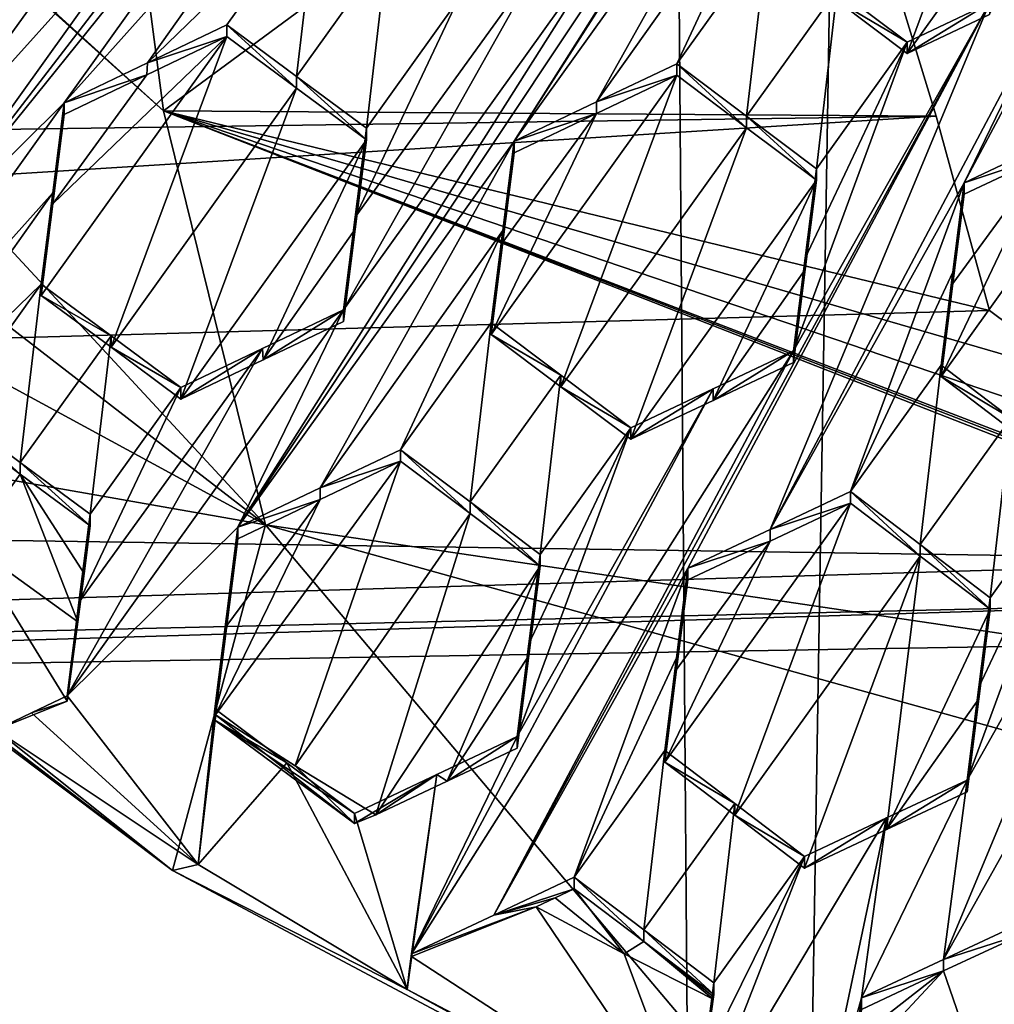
# Model space of a CAD drawing. Header units: metres. Extents: x -28 to 28, y -243 to 28.
# Tile 8 of 147: x -4.35 to -2.91, y -228.07 to -226.61. Entities that reach past the tile are written whole.
import ezdxf

# ---------------------------------------------------------------- set-up
doc = ezdxf.new("R2010")
doc.units = ezdxf.units.M
doc.layers.add('solid_10661043', color=7, linetype='CONTINUOUS')

msp = doc.modelspace()

# ---------------------------------------------------------------- linework, layer by layer
at = {"layer": 'solid_10661043'}
for points in [[(-6.468189, -240.147827, 149.682373), (-2.982479, -33.177227, 120.627815), (-7.076779, -32.296349, 120.462425)], [(-6.468189, -240.147827, 149.682373), (0, -240.141998, 149.723801), (-2.982479, -33.177227, 120.627815)], [(0, -240.141998, 149.723801), (-0.000043, -33.363544, 120.662979), (-2.982479, -33.177227, 120.627815)], [(-3.305357, -235.757614, 145.381073), (-6.610481, -235.649948, 145.324188), (-4.885979, -33.363503, 116.919937)], [(-3.305357, -235.757614, 145.381073), (-4.885979, -33.363503, 116.919937), (0.002991, -33.878384, 117.022713)], [(0, -235.869141, 145.41066), (-3.305357, -235.757614, 145.381073), (0.002991, -33.878384, 117.022713)], [(-5.242968, -219.076813, 116.413437), (8.043475, -227.407623, 118.645668), (-8.043475, -223.244019, 117.530037)], [(-5.242968, -219.076813, 116.413437), (7.775297, -222.446243, 117.316269), (8.043475, -227.407623, 118.645668)], [(-8.043475, -223.244019, 117.530037), (8.043475, -227.407623, 118.645668), (5.242968, -231.574844, 119.762268)], [(-8.043475, -223.244019, 117.530037), (5.242968, -231.574844, 119.762268), (-7.775297, -228.205399, 118.859436)], [(-6.754847, -224.371643, 134.241302), (-5.935938, -225.133881, 136.516098), (-4.138358, -226.747696, 136.948517)], [(-3.987878, -227.359024, 135.041779), (-6.754847, -224.371643, 134.241302), (-4.138358, -226.747696, 136.948517)], [(-6.518949, -225.401001, 132.135986), (-6.754847, -224.371643, 134.241302), (-3.987878, -227.359024, 135.041779)], [(-2.358424, -224.818527, 133.102402), (-3.056842, -225.902039, 132.978424), (-3.620553, -226.792496, 132.878357)], [(-2.358424, -224.818527, 133.102402), (-3.620553, -226.792496, 132.878357), (-3.212682, -226.222794, 132.95076)], [(-4.376737, -224.921799, 137.19516), (-4.138358, -226.747696, 136.948517), (-5.935938, -225.133881, 136.516098)], [(-4.376737, -224.921799, 137.19516), (-3.208862, -226.062653, 137.361374), (-4.138358, -226.747696, 136.948517)], [(-11.353618, -225.18544, 137.539215), (-11.336208, -226.874405, 137.521896), (-3.208862, -226.062653, 137.361374)], [(-5.858531, -226.341965, 132.388123), (-6.518949, -225.401001, 132.135986), (-3.987878, -227.359024, 135.041779)], [(-3.46908, -225.596481, 132.896545), (-4.53685, -226.985367, 132.704926), (-3.876951, -226.166214, 132.824066)], [(-4.12898, -226.415665, 132.77739), (-4.53685, -226.985367, 132.704926), (-3.46908, -225.596481, 132.896545)], [(-5.183981, -226.798553, 132.561325), (-4.541219, -226.114075, 132.680725), (-4.15008, -225.676086, 132.752594)], [(-5.183981, -226.798553, 132.561325), (-4.15008, -225.676086, 132.752594), (-4.793248, -226.363754, 132.633224)], [(-4.028423, -227.362213, 132.805893), (-3.620553, -226.792496, 132.878357), (-3.056842, -225.902039, 132.978424)], [(-3.464712, -226.471756, 132.90593), (-4.028423, -227.362213, 132.805893), (-3.056842, -225.902039, 132.978424)], [(-2.510844, -226.019348, 133.067749), (-2.956285, -226.853745, 132.987671), (-2.834816, -226.796539, 133.00676)], [(-2.510844, -226.019348, 133.067749), (-2.800444, -226.532761, 133.016129), (-2.956285, -226.853745, 132.987671)], [(-3.208862, -226.062653, 137.361374), (-11.336208, -226.874405, 137.521896), (-7.121834, -226.814041, 137.386093)], [(-7.121834, -226.814041, 137.386093), (-2.997616, -226.755341, 137.25293), (-3.208862, -226.062653, 137.361374)], [(-3.208862, -226.062653, 137.361374), (-2.997616, -226.755341, 137.25293), (-4.138358, -226.747696, 136.948517)], [(-4.284821, -226.735947, 132.751541), (-3.876951, -226.166214, 132.824066), (-4.53685, -226.985367, 132.704926)], [(-4.284821, -226.735947, 132.751541), (-3.893719, -226.298386, 132.822891), (-3.876951, -226.166214, 132.824066)], [(-2.869551, -226.202942, 132.946381), (-3.143499, -226.585526, 132.897934), (-3.040475, -226.663071, 132.913971)], [(-2.869551, -226.202942, 132.946381), (-3.040475, -226.663071, 132.913971), (-2.766532, -226.280579, 132.962051)], [(-3.498821, -226.734512, 132.899902), (-3.212682, -226.222794, 132.95076), (-3.620553, -226.792496, 132.878357)], [(-3.229317, -226.354431, 132.947678), (-3.212682, -226.222794, 132.95076), (-3.498821, -226.734512, 132.899902)], [(-2.918853, -226.605576, 132.933914), (-2.766532, -226.280579, 132.962051), (-3.040475, -226.663071, 132.913971)], [(-4.161845, -226.676865, 132.775223), (-3.893719, -226.298386, 132.822891), (-4.284821, -226.735947, 132.751541)], [(-4.161845, -226.676865, 132.775223), (-3.910862, -226.433578, 132.821442), (-3.893719, -226.298386, 132.822891)], [(-5.053847, -227.171539, 132.610397), (-5.858531, -226.341965, 132.388123), (-3.987878, -227.359024, 135.041779)], [(-3.229317, -226.354431, 132.947678), (-3.498821, -226.734512, 132.899902), (-3.380522, -226.678253, 132.920593)], [(-3.229317, -226.354431, 132.947678), (-3.380522, -226.678253, 132.920593), (-3.246594, -226.491211, 132.944275)], [(-4.12898, -226.415665, 132.77739), (-4.519671, -226.850037, 132.705826), (-4.53685, -226.985367, 132.704926)], [(-4.246986, -226.472458, 132.754272), (-4.519671, -226.850037, 132.705826), (-4.12898, -226.415665, 132.77739)], [(-4.04479, -226.620667, 132.797592), (-3.910862, -226.433578, 132.821442), (-4.161845, -226.676865, 132.775223)], [(-3.94173, -226.696945, 132.818466), (-3.910862, -226.433578, 132.821442), (-4.04479, -226.620667, 132.797592)], [(-3.94173, -226.696945, 132.818466), (-3.807803, -226.509857, 132.842331), (-3.910862, -226.433578, 132.821442)], [(-4.246986, -226.472458, 132.754272), (-4.502939, -226.718277, 132.706497), (-4.519671, -226.850037, 132.705826)], [(-4.369011, -226.531235, 132.730209), (-4.502939, -226.718277, 132.706497), (-4.246986, -226.472458, 132.754272)], [(-3.464712, -226.471756, 132.90593), (-3.872582, -227.041489, 132.833405), (-4.028423, -227.362213, 132.805893)], [(-3.464712, -226.471756, 132.90593), (-3.583389, -226.528381, 132.884521), (-3.872582, -227.041489, 132.833405)], [(-3.277429, -226.755569, 132.937653), (-3.246594, -226.491211, 132.944275), (-3.380522, -226.678253, 132.920593)], [(-3.277429, -226.755569, 132.937653), (-3.143499, -226.568573, 132.961212), (-3.246594, -226.491211, 132.944275)], [(-3.94173, -226.696945, 132.818466), (-3.838671, -226.773438, 132.838516), (-3.807803, -226.509857, 132.842331)], [(-3.704743, -226.586349, 132.862381), (-3.807803, -226.509857, 132.842331), (-3.838671, -226.773438, 132.838516)], [(-3.583389, -226.528381, 132.884521), (-3.855244, -226.904419, 132.836105), (-3.872582, -227.041489, 132.833405)], [(-3.583389, -226.528381, 132.884521), (-3.704743, -226.586349, 132.862381), (-3.855244, -226.904419, 132.836105)], [(-3.24278, -227.365692, 132.936523), (-2.956285, -226.853745, 132.987671), (-2.800444, -226.532761, 133.016129)], [(-3.24278, -227.365692, 132.936523), (-2.800444, -226.532761, 133.016129), (-2.918853, -226.588638, 132.997116)], [(-3.277429, -226.755569, 132.937653), (-3.174402, -226.833069, 132.953857), (-3.143499, -226.568573, 132.961212)], [(-3.174402, -226.833069, 132.953857), (-3.040475, -226.646103, 132.977264), (-3.143499, -226.568573, 132.961212)], [(-3.143499, -226.585526, 132.897934), (-3.143499, -226.568573, 132.961212), (-3.040475, -226.646103, 132.977264)], [(-3.040475, -226.663071, 132.913971), (-3.143499, -226.585526, 132.897934), (-3.040475, -226.646103, 132.977264)], [(-3.704743, -226.586349, 132.862381), (-3.838671, -226.773438, 132.838516), (-3.855244, -226.904419, 132.836105)], [(-3.650736, -227.934967, 132.865829), (-3.364155, -227.422958, 132.917038), (-2.918853, -226.588638, 132.997116)], [(-3.650736, -227.934967, 132.865829), (-2.918853, -226.588638, 132.997116), (-3.208314, -227.102005, 132.945435)], [(-3.24278, -227.365692, 132.936523), (-2.918853, -226.588638, 132.997116), (-3.364155, -227.422958, 132.917038)], [(-2.918853, -226.588638, 132.997116), (-3.040475, -226.646103, 132.977264), (-3.208314, -227.102005, 132.945435)], [(-2.918853, -226.588638, 132.997116), (-3.040475, -226.663071, 132.913971), (-3.040475, -226.646103, 132.977264)], [(-2.918853, -226.605576, 132.933914), (-3.040475, -226.663071, 132.913971), (-2.918853, -226.588638, 132.997116)], [(-4.04479, -226.620667, 132.797592), (-4.161845, -226.676865, 132.775223), (-4.04479, -226.637726, 132.733917)], [(-4.04479, -226.620667, 132.797592), (-4.04479, -226.637726, 132.733917), (-3.94173, -226.714005, 132.754791)], [(-3.94173, -226.696945, 132.818466), (-4.04479, -226.620667, 132.797592), (-3.94173, -226.714005, 132.754791)], [(-4.318733, -227.020493, 132.684769), (-4.215673, -227.096786, 132.705627), (-4.04479, -226.637726, 132.733917)], [(-4.30154, -226.884888, 132.686356), (-4.318733, -227.020493, 132.684769), (-4.04479, -226.637726, 132.733917)], [(-4.30154, -226.884888, 132.686356), (-4.04479, -226.637726, 132.733917), (-4.162908, -226.694458, 132.711258)], [(-4.215673, -227.096786, 132.705627), (-3.94173, -226.714005, 132.754791), (-4.04479, -226.637726, 132.733917)], [(-4.161845, -226.676865, 132.775223), (-4.162908, -226.694458, 132.711258), (-4.04479, -226.637726, 132.733917)], [(-3.208314, -227.102005, 132.945435), (-3.040475, -226.646103, 132.977264), (-3.191042, -226.965012, 132.949783)], [(-3.191042, -226.965012, 132.949783), (-3.040475, -226.646103, 132.977264), (-3.174402, -226.833069, 132.953857)], [(-4.161845, -226.676865, 132.775223), (-4.284821, -226.735947, 132.751541), (-4.162908, -226.694458, 132.711258)], [(-3.498821, -226.734512, 132.899902), (-3.380522, -226.695236, 132.857162), (-3.380522, -226.678253, 132.920593)], [(-3.380522, -226.678253, 132.920593), (-3.380522, -226.695236, 132.857162), (-3.277429, -226.772568, 132.874222)], [(-3.277429, -226.755569, 132.937653), (-3.380522, -226.678253, 132.920593), (-3.277429, -226.772568, 132.874222)], [(-4.30154, -226.884888, 132.686356), (-4.162908, -226.694458, 132.711258), (-4.284821, -226.753052, 132.687683)], [(-4.284821, -226.735947, 132.751541), (-4.284821, -226.753052, 132.687683), (-4.162908, -226.694458, 132.711258)], [(-3.94173, -226.696945, 132.818466), (-3.94173, -226.714005, 132.754791), (-3.838671, -226.790497, 132.774857)], [(-3.94173, -226.696945, 132.818466), (-3.838671, -226.790497, 132.774857), (-3.838671, -226.773438, 132.838516)], [(-3.654464, -227.077927, 132.80835), (-3.380522, -226.695236, 132.857162), (-3.498821, -226.751541, 132.836395)], [(-3.654464, -227.077927, 132.80835), (-3.551375, -227.155182, 132.825638), (-3.380522, -226.695236, 132.857162)], [(-3.551375, -227.155182, 132.825638), (-3.277429, -226.772568, 132.874222), (-3.380522, -226.695236, 132.857162)], [(-3.498821, -226.734512, 132.899902), (-3.498821, -226.751541, 132.836395), (-3.380522, -226.695236, 132.857162)], [(-4.215673, -227.096786, 132.705627), (-4.112613, -227.173279, 132.725708), (-3.94173, -226.714005, 132.754791)], [(-4.112613, -227.173279, 132.725708), (-3.838671, -226.790497, 132.774857), (-3.94173, -226.714005, 132.754791)], [(-4.53685, -226.985367, 132.704926), (-4.692691, -227.305679, 132.67897), (-4.284821, -226.735947, 132.751541)], [(-4.301663, -226.868713, 132.750275), (-4.284821, -226.735947, 132.751541), (-4.692691, -227.305679, 132.67897)], [(-4.301663, -226.868713, 132.750275), (-4.284821, -226.753052, 132.687683), (-4.284821, -226.735947, 132.751541)], [(-3.498821, -226.734512, 132.899902), (-3.620553, -226.792496, 132.878357), (-3.498821, -226.751541, 132.836395)], [(-11.331386, -227.277725, 137.462723), (-2.918945, -227.042465, 137.200928), (-2.997616, -226.755341, 137.25293)], [(-11.331386, -227.277725, 137.462723), (-2.997616, -226.755341, 137.25293), (-7.121834, -226.814041, 137.386093)], [(-4.301663, -226.868713, 132.750275), (-4.30154, -226.884888, 132.686356), (-4.284821, -226.753052, 132.687683)], [(-0.952114, -227.831039, 137.272232), (-0.000009, -227.948135, 137.278625), (-4.138358, -226.747696, 136.948517)], [(-3.987878, -227.359024, 135.041779), (-4.138358, -226.747696, 136.948517), (-0.000009, -227.948135, 137.278625)], [(-1.902472, -227.606323, 137.236282), (-0.952114, -227.831039, 137.272232), (-4.138358, -226.747696, 136.948517)], [(-2.192015, -227.508408, 137.21936), (-1.902472, -227.606323, 137.236282), (-4.138358, -226.747696, 136.948517)], [(-2.424716, -227.411118, 137.205643), (-2.192015, -227.508408, 137.21936), (-4.138358, -226.747696, 136.948517)], [(-2.918945, -227.042465, 137.200928), (-2.424716, -227.411118, 137.205643), (-4.138358, -226.747696, 136.948517)], [(-2.997616, -226.755341, 137.25293), (-2.918945, -227.042465, 137.200928), (-4.138358, -226.747696, 136.948517)], [(-3.637225, -226.941467, 132.811691), (-3.654464, -227.077927, 132.80835), (-3.498821, -226.751541, 132.836395)], [(-3.637225, -226.941467, 132.811691), (-3.498821, -226.751541, 132.836395), (-3.620553, -226.80954, 132.814758)], [(-3.620553, -226.792496, 132.878357), (-3.620553, -226.80954, 132.814758), (-3.498821, -226.751541, 132.836395)], [(-3.277429, -226.755569, 132.937653), (-3.277429, -226.772568, 132.874222), (-3.174402, -226.850067, 132.890411)], [(-3.277429, -226.755569, 132.937653), (-3.174402, -226.850067, 132.890411), (-3.174402, -226.833069, 132.953857)], [(-2.834816, -226.813507, 132.943451), (-2.990196, -227.139969, 132.914673), (-2.716254, -226.757736, 132.961823)], [(-2.887092, -227.218277, 132.928101), (-2.716254, -226.757736, 132.961823), (-2.990196, -227.139969, 132.914673)], [(-3.838671, -226.773438, 132.838516), (-3.838671, -226.790497, 132.774857), (-3.855357, -226.922394, 132.772339)], [(-3.855244, -226.904419, 132.836105), (-3.838671, -226.773438, 132.838516), (-3.855357, -226.922394, 132.772339)], [(-3.551375, -227.155182, 132.825638), (-3.448345, -227.23262, 132.842117), (-3.277429, -226.772568, 132.874222)], [(-3.448345, -227.23262, 132.842117), (-3.174402, -226.850067, 132.890411), (-3.277429, -226.772568, 132.874222)], [(-4.112613, -227.173279, 132.725708), (-3.990912, -227.115097, 132.748047), (-3.838671, -226.790497, 132.774857)], [(-3.906839, -227.304276, 132.827545), (-3.620553, -226.792496, 132.878357), (-4.028423, -227.362213, 132.805893)], [(-3.990912, -227.115097, 132.748047), (-3.855357, -226.922394, 132.772339), (-3.838671, -226.790497, 132.774857)], [(-3.637223, -226.924393, 132.875366), (-3.620553, -226.792496, 132.878357), (-3.906839, -227.304276, 132.827545)], [(-3.637223, -226.924393, 132.875366), (-3.620553, -226.80954, 132.814758), (-3.620553, -226.792496, 132.878357)], [(-2.834816, -226.813507, 132.943451), (-2.834816, -226.796539, 133.00676), (-2.956285, -226.853745, 132.987671)], [(-3.637223, -226.924393, 132.875366), (-3.637225, -226.941467, 132.811691), (-3.620553, -226.80954, 132.814758)], [(-2.834816, -226.813507, 132.943451), (-2.972908, -227.002701, 132.919632), (-2.990196, -227.139969, 132.914673)], [(-2.834816, -226.813507, 132.943451), (-2.956285, -226.870728, 132.924286), (-2.972908, -227.002701, 132.919632)], [(-2.834816, -226.813507, 132.943451), (-2.956285, -226.853745, 132.987671), (-2.956285, -226.870728, 132.924286)], [(-3.191042, -226.965012, 132.949783), (-3.174402, -226.833069, 132.953857), (-3.191041, -226.982025, 132.886246)], [(-3.174402, -226.833069, 132.953857), (-3.174402, -226.850067, 132.890411), (-3.191041, -226.982025, 132.886246)], [(-3.448345, -227.23262, 132.842117), (-3.326845, -227.175095, 132.86235), (-3.174402, -226.850067, 132.890411)], [(-3.326845, -227.175095, 132.86235), (-3.191041, -226.982025, 132.886246), (-3.174402, -226.850067, 132.890411)], [(-3.24278, -227.365692, 132.936523), (-3.124124, -227.309799, 132.955261), (-2.956285, -226.853745, 132.987671)], [(-3.124124, -227.309799, 132.955261), (-2.972907, -226.985672, 132.983109), (-2.956285, -226.853745, 132.987671)], [(-2.956285, -226.870728, 132.924286), (-2.956285, -226.853745, 132.987671), (-2.972907, -226.985672, 132.983109)], [(-4.569603, -227.246567, 132.702621), (-4.301663, -226.868713, 132.750275), (-4.692691, -227.305679, 132.67897)], [(-4.569603, -227.246567, 132.702621), (-4.318733, -227.003342, 132.748779), (-4.301663, -226.868713, 132.750275)], [(-4.301663, -226.868713, 132.750275), (-4.318733, -227.003342, 132.748779), (-4.30154, -226.884888, 132.686356)], [(-2.972908, -227.002701, 132.919632), (-2.956285, -226.870728, 132.924286), (-2.972907, -226.985672, 132.983109)], [(-4.318733, -227.003342, 132.748779), (-4.318733, -227.020493, 132.684769), (-4.30154, -226.884888, 132.686356)], [(-3.855244, -226.904419, 132.836105), (-3.855357, -226.922394, 132.772339), (-3.872582, -227.058594, 132.769562)], [(-3.872582, -227.041489, 132.833405), (-3.855244, -226.904419, 132.836105), (-3.872582, -227.058594, 132.769562)], [(-3.990912, -227.115097, 132.748047), (-3.872582, -227.058594, 132.769562), (-3.855357, -226.922394, 132.772339)], [(-3.637223, -226.924393, 132.875366), (-3.906839, -227.304276, 132.827545), (-3.788392, -227.247894, 132.848404)], [(-3.637223, -226.924393, 132.875366), (-3.788392, -227.247894, 132.848404), (-3.654464, -227.060837, 132.872116)], [(-3.637223, -226.924393, 132.875366), (-3.654464, -227.060837, 132.872116), (-3.637225, -226.941467, 132.811691)], [(-3.654464, -227.060837, 132.872116), (-3.654464, -227.077927, 132.80835), (-3.637225, -226.941467, 132.811691)], [(-3.191042, -226.965012, 132.949783), (-3.191041, -226.982025, 132.886246), (-3.208314, -227.119049, 132.881805)], [(-3.208314, -227.102005, 132.945435), (-3.191042, -226.965012, 132.949783), (-3.208314, -227.119049, 132.881805)], [(-3.326845, -227.175095, 132.86235), (-3.208314, -227.119049, 132.881805), (-3.191041, -226.982025, 132.886246)], [(-3.124124, -227.309799, 132.955261), (-2.990196, -227.12294, 132.978241), (-2.972907, -226.985672, 132.983109)], [(-2.972908, -227.002701, 132.919632), (-2.972907, -226.985672, 132.983109), (-2.990196, -227.12294, 132.978241)], [(-4.569603, -227.246567, 132.702621), (-4.45266, -227.19043, 132.72493), (-4.318733, -227.003342, 132.748779)], [(-4.45266, -227.19043, 132.72493), (-4.3496, -227.266724, 132.745758), (-4.318733, -227.003342, 132.748779)], [(-4.3496, -227.266724, 132.745758), (-4.215673, -227.079636, 132.769638), (-4.318733, -227.003342, 132.748779)], [(-4.318733, -227.003342, 132.748779), (-4.215673, -227.079636, 132.769638), (-4.318733, -227.020493, 132.684769)], [(-2.990196, -227.139969, 132.914673), (-2.972908, -227.002701, 132.919632), (-2.990196, -227.12294, 132.978241)], [(-4.215673, -227.079636, 132.769638), (-4.215673, -227.096786, 132.705627), (-4.318733, -227.020493, 132.684769)], [(-11.331386, -227.277725, 137.462723), (-2.424716, -227.411118, 137.205643), (-2.918945, -227.042465, 137.200928)], [(-3.991893, -227.098434, 132.811798), (-4.280452, -227.611221, 132.760849), (-3.872582, -227.041489, 132.833405)], [(-4.028423, -227.362213, 132.805893), (-3.872582, -227.041489, 132.833405), (-4.280452, -227.611221, 132.760849)], [(-3.991893, -227.098434, 132.811798), (-3.872582, -227.041489, 132.833405), (-3.990912, -227.115097, 132.748047)], [(-3.872582, -227.041489, 132.833405), (-3.872582, -227.058594, 132.769562), (-3.990912, -227.115097, 132.748047)], [(-3.685305, -227.325119, 132.865799), (-3.654464, -227.060837, 132.872116), (-3.788392, -227.247894, 132.848404)], [(-3.685305, -227.325119, 132.865799), (-3.551375, -227.138092, 132.889404), (-3.654464, -227.060837, 132.872116)], [(-3.654464, -227.060837, 132.872116), (-3.551375, -227.138092, 132.889404), (-3.654464, -227.077927, 132.80835)], [(-4.3496, -227.266724, 132.745758), (-4.246541, -227.343201, 132.765854), (-4.215673, -227.079636, 132.769638)], [(-4.246541, -227.343201, 132.765854), (-4.112613, -227.156113, 132.789719), (-4.215673, -227.079636, 132.769638)], [(-4.215673, -227.079636, 132.769638), (-4.112613, -227.156113, 132.789719), (-4.215673, -227.096786, 132.705627)], [(-3.551375, -227.138092, 132.889404), (-3.551375, -227.155182, 132.825638), (-3.654464, -227.077927, 132.80835)], [(-3.991893, -227.098434, 132.811798), (-4.263062, -227.473755, 132.763504), (-4.280452, -227.611221, 132.760849)], [(-3.991893, -227.098434, 132.811798), (-4.112613, -227.156113, 132.789719), (-4.263062, -227.473755, 132.763504)], [(-4.112613, -227.156113, 132.789719), (-4.112613, -227.173279, 132.725708), (-4.215673, -227.096786, 132.705627)], [(-3.991893, -227.098434, 132.811798), (-3.990912, -227.115097, 132.748047), (-4.112613, -227.173279, 132.725708)], [(-3.991893, -227.098434, 132.811798), (-4.112613, -227.173279, 132.725708), (-4.112613, -227.156113, 132.789719)], [(-3.650736, -227.934967, 132.865829), (-3.208314, -227.102005, 132.945435), (-3.772025, -227.992279, 132.846039)], [(-3.326845, -227.15802, 132.926056), (-3.772025, -227.992279, 132.846039), (-3.208314, -227.102005, 132.945435)], [(-3.208314, -227.102005, 132.945435), (-3.208314, -227.119049, 132.881805), (-3.326845, -227.175095, 132.86235)], [(-3.326845, -227.15802, 132.926056), (-3.208314, -227.102005, 132.945435), (-3.326845, -227.175095, 132.86235)], [(-3.021022, -227.388031, 132.968933), (-2.990196, -227.12294, 132.978241), (-3.124124, -227.309799, 132.955261)], [(-2.887092, -227.201248, 132.991684), (-2.990196, -227.12294, 132.978241), (-3.021022, -227.388031, 132.968933)], [(-2.887092, -227.201248, 132.991684), (-2.990196, -227.139969, 132.914673), (-2.990196, -227.12294, 132.978241)], [(-3.685305, -227.325119, 132.865799), (-3.582273, -227.402512, 132.882416), (-3.551375, -227.138092, 132.889404)], [(-3.551375, -227.138092, 132.889404), (-3.582273, -227.402512, 132.882416), (-3.448345, -227.21553, 132.905899)], [(-3.551375, -227.138092, 132.889404), (-3.448345, -227.21553, 132.905899), (-3.551375, -227.155182, 132.825638)], [(-2.887092, -227.218277, 132.928101), (-2.990196, -227.139969, 132.914673), (-2.887092, -227.201248, 132.991684)], [(-4.263062, -227.473755, 132.763504), (-4.112613, -227.156113, 132.789719), (-4.246541, -227.343201, 132.765854)], [(-3.326845, -227.15802, 132.926056), (-3.616184, -227.671341, 132.874374), (-3.772025, -227.992279, 132.846039)], [(-3.326845, -227.15802, 132.926056), (-3.448345, -227.21553, 132.905899), (-3.616184, -227.671341, 132.874374)], [(-3.448345, -227.21553, 132.905899), (-3.448345, -227.23262, 132.842117), (-3.551375, -227.155182, 132.825638)], [(-3.326845, -227.15802, 132.926056), (-3.326845, -227.175095, 132.86235), (-3.448345, -227.23262, 132.842117)], [(-3.326845, -227.15802, 132.926056), (-3.448345, -227.23262, 132.842117), (-3.448345, -227.21553, 132.905899)], [(-4.124733, -227.869308, 132.797363), (-5.053847, -227.171539, 132.610397), (-3.987878, -227.359024, 135.041779)], [(-4.707585, -227.423111, 132.677811), (-5.053847, -227.171539, 132.610397), (-4.124733, -227.869308, 132.797363)], [(-4.3496, -227.28392, 132.68158), (-4.3496, -227.266724, 132.745758), (-4.45266, -227.19043, 132.72493)], [(-4.45266, -227.207626, 132.660751), (-4.3496, -227.28392, 132.68158), (-4.45266, -227.19043, 132.72493)], [(-4.45266, -227.207626, 132.660751), (-4.423749, -227.387527, 132.668274), (-4.3496, -227.28392, 132.68158)], [(-2.887092, -227.201248, 132.991684), (-3.021022, -227.388031, 132.968933), (-2.918005, -227.466415, 132.981812)], [(-2.887092, -227.201248, 132.991684), (-2.918005, -227.466415, 132.981812), (-2.784077, -227.279694, 133.004318)], [(-3.448345, -227.21553, 132.905899), (-3.598946, -227.534668, 132.878525), (-3.616184, -227.671341, 132.874374)], [(-3.448345, -227.21553, 132.905899), (-3.582273, -227.402512, 132.882416), (-3.598946, -227.534668, 132.878525)], [(-2.98668, -228.000336, 132.960114), (-2.662842, -227.222992, 133.021896), (-2.951916, -227.735962, 132.9711)], [(-2.699887, -227.488495, 133.010376), (-2.662842, -227.222992, 133.021896), (-2.98668, -228.000336, 132.960114)], [(-2.784077, -227.279694, 133.004318), (-2.951916, -227.735962, 132.9711), (-2.662842, -227.222992, 133.021896)], [(-3.788392, -227.247894, 132.848404), (-3.906839, -227.304276, 132.827545), (-3.788392, -227.265015, 132.78447)], [(-3.788392, -227.247894, 132.848404), (-3.788392, -227.265015, 132.78447), (-3.685305, -227.342255, 132.801849)], [(-3.685305, -227.325119, 132.865799), (-3.788392, -227.247894, 132.848404), (-3.685305, -227.342255, 132.801849)], [(-4.3496, -227.266724, 132.745758), (-4.246541, -227.360397, 132.701675), (-4.246541, -227.343201, 132.765854)], [(-4.3496, -227.28392, 132.68158), (-4.246541, -227.360397, 132.701675), (-4.3496, -227.266724, 132.745758)], [(-3.788392, -227.265015, 132.78447), (-4.061292, -227.639465, 132.735779), (-3.943662, -227.714447, 132.755875)], [(-3.788392, -227.265015, 132.78447), (-3.906839, -227.321426, 132.763519), (-4.061292, -227.639465, 132.735779)], [(-3.685305, -227.342255, 132.801849), (-3.788392, -227.265015, 132.78447), (-3.943662, -227.714447, 132.755875)], [(-3.906839, -227.304276, 132.827545), (-3.906839, -227.321426, 132.763519), (-3.788392, -227.265015, 132.78447)], [(-11.331386, -227.277725, 137.462723), (-11.323124, -227.679184, 137.513519), (-2.424716, -227.411118, 137.205643)], [(-2.784077, -227.279694, 133.004318), (-2.934639, -227.598618, 132.976593), (-2.951916, -227.735962, 132.9711)], [(-2.784077, -227.279694, 133.004318), (-2.918005, -227.466415, 132.981812), (-2.934639, -227.598618, 132.976593)], [(-4.3496, -227.28392, 132.68158), (-4.423749, -227.387527, 132.668274), (-4.264489, -227.502258, 132.69902)], [(-4.255447, -227.430786, 132.700378), (-4.246541, -227.360397, 132.701675), (-4.3496, -227.28392, 132.68158)], [(-4.3496, -227.28392, 132.68158), (-4.264489, -227.502258, 132.69902), (-4.255447, -227.430786, 132.700378)], [(-3.906839, -227.304276, 132.827545), (-4.028423, -227.362213, 132.805893), (-3.906839, -227.321426, 132.763519)], [(-3.24278, -227.365692, 132.936523), (-3.124124, -227.326874, 132.891525), (-3.124124, -227.309799, 132.955261)], [(-3.021022, -227.405121, 132.905182), (-3.021022, -227.388031, 132.968933), (-3.124124, -227.309799, 132.955261)], [(-3.124124, -227.326874, 132.891525), (-3.021022, -227.405121, 132.905182), (-3.124124, -227.309799, 132.955261)], [(-3.906839, -227.321426, 132.763519), (-4.044617, -227.507507, 132.738907), (-4.061292, -227.639465, 132.735779)], [(-3.906839, -227.321426, 132.763519), (-4.028423, -227.379379, 132.741791), (-4.044617, -227.507507, 132.738907)], [(-4.028423, -227.362213, 132.805893), (-4.028423, -227.379379, 132.741791), (-3.906839, -227.321426, 132.763519)], [(-3.685305, -227.325119, 132.865799), (-3.685305, -227.342255, 132.801849), (-3.582273, -227.419647, 132.818466)], [(-3.685305, -227.325119, 132.865799), (-3.582273, -227.419647, 132.818466), (-3.582273, -227.402512, 132.882416)], [(-3.294967, -227.787338, 132.858093), (-3.124124, -227.326874, 132.891525), (-3.398067, -227.709213, 132.844009)], [(-3.24278, -227.382797, 132.872711), (-3.398067, -227.709213, 132.844009), (-3.124124, -227.326874, 132.891525)], [(-3.294967, -227.787338, 132.858093), (-3.021022, -227.405121, 132.905182), (-3.124124, -227.326874, 132.891525)], [(-3.24278, -227.365692, 132.936523), (-3.24278, -227.382797, 132.872711), (-3.124124, -227.326874, 132.891525)], [(-4.263062, -227.473755, 132.763504), (-4.246541, -227.343201, 132.765854), (-4.255447, -227.430786, 132.700378)], [(-4.246541, -227.343201, 132.765854), (-4.246541, -227.360397, 132.701675), (-4.255447, -227.430786, 132.700378)], [(-3.685305, -227.342255, 132.801849), (-3.943662, -227.714447, 132.755875), (-3.824549, -227.787216, 132.775375)], [(-3.582273, -227.419647, 132.818466), (-3.685305, -227.342255, 132.801849), (-3.824549, -227.787216, 132.775375)], [(-4.087082, -227.860321, 132.794968), (-4.028423, -227.362213, 132.805893), (-4.280452, -227.611221, 132.760849)], [(-3.094041, -228.418076, 132.944412), (-4.124733, -227.869308, 132.797363), (-3.987878, -227.359024, 135.041779)], [(-4.045122, -227.494308, 132.802994), (-4.028423, -227.362213, 132.805893), (-4.087082, -227.860321, 132.794968)], [(-4.045122, -227.494308, 132.802994), (-4.028423, -227.379379, 132.741791), (-4.028423, -227.362213, 132.805893)], [(0, -228.467987, 135.338913), (-3.987878, -227.359024, 135.041779), (-0.000009, -227.948135, 137.278625)], [(-3.094041, -228.418076, 132.944412), (-3.987878, -227.359024, 135.041779), (0, -228.467987, 135.338913)], [(-3.24278, -227.365692, 132.936523), (-3.364155, -227.422958, 132.917038), (-3.24278, -227.382797, 132.872711)], [(-4.045122, -227.494308, 132.802994), (-4.044617, -227.507507, 132.738907), (-4.028423, -227.379379, 132.741791)], [(-3.24278, -227.382797, 132.872711), (-3.380815, -227.572281, 132.848709), (-3.398067, -227.709213, 132.844009)], [(-3.24278, -227.382797, 132.872711), (-3.364155, -227.440079, 132.853165), (-3.380815, -227.572281, 132.848709)], [(-3.24278, -227.382797, 132.872711), (-3.364155, -227.422958, 132.917038), (-3.364155, -227.440079, 132.853165)], [(-4.423749, -227.387527, 132.668274), (-4.280452, -227.619385, 132.730408), (-4.264489, -227.502258, 132.69902)], [(-4.423749, -227.387527, 132.668274), (-4.385878, -227.66156, 132.741699), (-4.280452, -227.619385, 132.730408)], [(-3.021022, -227.388031, 132.968933), (-2.918005, -227.483505, 132.918045), (-2.918005, -227.466415, 132.981812)], [(-3.021022, -227.405121, 132.905182), (-2.918005, -227.483505, 132.918045), (-3.021022, -227.388031, 132.968933)], [(-2.423342, -227.471161, 137.217804), (-2.424716, -227.411118, 137.205643), (-11.323124, -227.679184, 137.513519)], [(-3.598946, -227.534668, 132.878525), (-3.582273, -227.402512, 132.882416), (-3.598945, -227.551819, 132.814484)], [(-3.582273, -227.402512, 132.882416), (-3.582273, -227.419647, 132.818466), (-3.598945, -227.551819, 132.814484)], [(-3.294967, -227.787338, 132.858093), (-3.191947, -227.865601, 132.871429), (-3.021022, -227.405121, 132.905182)], [(-3.191947, -227.865601, 132.871429), (-3.070766, -227.808762, 132.889633), (-3.021022, -227.405121, 132.905182)], [(-3.070766, -227.808762, 132.889633), (-2.918005, -227.483505, 132.918045), (-3.021022, -227.405121, 132.905182)], [(-4.385878, -227.66156, 132.741699), (-4.707585, -227.423111, 132.677811), (-4.124733, -227.869308, 132.797363)], [(-3.71933, -227.73735, 132.793076), (-3.582273, -227.419647, 132.818466), (-3.824549, -227.787216, 132.775375)], [(-3.71933, -227.73735, 132.793076), (-3.598945, -227.551819, 132.814484), (-3.582273, -227.419647, 132.818466)], [(-3.650736, -227.934967, 132.865829), (-3.531994, -227.878937, 132.884933), (-3.364155, -227.422958, 132.917038)], [(-3.531994, -227.878937, 132.884933), (-3.380814, -227.55513, 132.912689), (-3.364155, -227.422958, 132.917038)], [(-3.364155, -227.440079, 132.853165), (-3.364155, -227.422958, 132.917038), (-3.380814, -227.55513, 132.912689)], [(-4.263062, -227.473755, 132.763504), (-4.255447, -227.430786, 132.700378), (-4.264489, -227.502258, 132.69902)], [(-3.380815, -227.572281, 132.848709), (-3.364155, -227.440079, 132.853165), (-3.380814, -227.55513, 132.912689)], [(-2.423342, -227.471161, 137.217804), (-11.323124, -227.679184, 137.513519), (-6.835716, -227.604538, 137.371872)], [(-6.835716, -227.604538, 137.371872), (-2.42188, -227.530655, 137.232422), (-2.423342, -227.471161, 137.217804)], [(-2.934639, -227.615723, 132.912735), (-2.934639, -227.598618, 132.976593), (-2.918005, -227.466415, 132.981812)], [(-2.918005, -227.483505, 132.918045), (-2.934639, -227.615723, 132.912735), (-2.918005, -227.466415, 132.981812)], [(-4.280452, -227.619385, 132.730408), (-4.263062, -227.473755, 132.763504), (-4.264489, -227.502258, 132.69902)], [(-4.280452, -227.619385, 132.730408), (-4.280452, -227.611221, 132.760849), (-4.263062, -227.473755, 132.763504)], [(-2.934639, -227.615723, 132.912735), (-2.918005, -227.483505, 132.918045), (-3.070766, -227.808762, 132.889633)], [(-4.045122, -227.494308, 132.802994), (-4.087082, -227.860321, 132.794968), (-4.062335, -227.630493, 132.79985)], [(-4.045122, -227.494308, 132.802994), (-4.062335, -227.630493, 132.79985), (-4.061292, -227.639465, 132.735779)], [(-4.045122, -227.494308, 132.802994), (-4.061292, -227.639465, 132.735779), (-4.044617, -227.507507, 132.738907)], [(-2.699887, -227.488495, 133.010376), (-2.98668, -228.000336, 132.960114), (-2.867726, -227.944824, 132.976929)], [(-2.42188, -227.530655, 137.232422), (-6.835716, -227.604538, 137.371872), (0, -232.123337, 138.397369)], [(-3.598946, -227.534668, 132.878525), (-3.598945, -227.551819, 132.814484), (-3.616184, -227.688522, 132.810242)], [(-3.616184, -227.671341, 132.874374), (-3.598946, -227.534668, 132.878525), (-3.616184, -227.688522, 132.810242)], [(-3.71933, -227.73735, 132.793076), (-3.616184, -227.688522, 132.810242), (-3.598945, -227.551819, 132.814484)], [(-3.531994, -227.878937, 132.884933), (-3.398067, -227.692032, 132.908081), (-3.380814, -227.55513, 132.912689)], [(-3.380815, -227.572281, 132.848709), (-3.380814, -227.55513, 132.912689), (-3.398067, -227.692032, 132.908081)], [(-3.398067, -227.709213, 132.844009), (-3.380815, -227.572281, 132.848709), (-3.398067, -227.692032, 132.908081)], [(-2.951916, -227.753098, 132.90715), (-2.951916, -227.735962, 132.9711), (-2.934639, -227.598618, 132.976593)], [(-2.934639, -227.615723, 132.912735), (-2.951916, -227.753098, 132.90715), (-2.934639, -227.598618, 132.976593)], [(-6.835716, -227.604538, 137.371872), (-11.290958, -232.286453, 138.747162), (0, -232.123337, 138.397369)], [(-4.332869, -227.636246, 132.751343), (-4.280452, -227.611221, 132.760849), (-4.280452, -227.619385, 132.730408)], [(-4.087082, -227.860321, 132.794968), (-4.280452, -227.611221, 132.760849), (-4.332869, -227.636246, 132.751343)], [(-3.070766, -227.808762, 132.889633), (-2.951916, -227.753098, 132.90715), (-2.934639, -227.615723, 132.912735)], [(-4.280452, -227.619385, 132.730408), (-4.385878, -227.66156, 132.741699), (-4.332869, -227.636246, 132.751343)], [(-4.087082, -227.860321, 132.794968), (-3.955902, -227.71019, 132.818008), (-4.062335, -227.630493, 132.79985)], [(-4.062335, -227.630493, 132.79985), (-4.062335, -227.64711, 132.737839), (-4.061292, -227.639465, 132.735779)], [(-4.062335, -227.630493, 132.79985), (-3.955902, -227.71019, 132.818008), (-4.062335, -227.64711, 132.737839)], [(-4.087082, -227.860321, 132.794968), (-4.332869, -227.636246, 132.751343), (-4.385878, -227.66156, 132.741699)], [(-4.062335, -227.64711, 132.737839), (-3.856215, -227.799896, 132.778763), (-4.061292, -227.639465, 132.735779)], [(-3.856215, -227.799896, 132.778763), (-3.943662, -227.714447, 132.755875), (-4.061292, -227.639465, 132.735779)], [(-3.856215, -227.785004, 132.83429), (-3.856215, -227.799896, 132.778763), (-4.062335, -227.64711, 132.737839)], [(-3.955902, -227.71019, 132.818008), (-3.856215, -227.785004, 132.83429), (-4.062335, -227.64711, 132.737839)], [(-4.087082, -227.860321, 132.794968), (-4.385878, -227.66156, 132.741699), (-4.124733, -227.869308, 132.797363)], [(-3.734822, -227.727493, 132.854691), (-3.772025, -227.992279, 132.846039), (-3.616184, -227.671341, 132.874374)], [(-3.734822, -227.727493, 132.854691), (-3.616184, -227.671341, 132.874374), (-3.71933, -227.73735, 132.793076)], [(-3.616184, -227.671341, 132.874374), (-3.616184, -227.688522, 132.810242), (-3.71933, -227.73735, 132.793076)], [(-3.531994, -227.878937, 132.884933), (-3.428896, -227.957001, 132.899231), (-3.398067, -227.692032, 132.908081)], [(-3.294967, -227.770157, 132.92218), (-3.398067, -227.692032, 132.908081), (-3.428896, -227.957001, 132.899231)], [(-3.294967, -227.770157, 132.92218), (-3.398067, -227.709213, 132.844009), (-3.398067, -227.692032, 132.908081)], [(-4.087082, -227.860321, 132.794968), (-3.778651, -228.04483, 132.844406), (-3.955902, -227.71019, 132.818008)], [(-3.955902, -227.71019, 132.818008), (-3.778651, -228.04483, 132.844406), (-3.856215, -227.785004, 132.83429)], [(-3.856215, -227.799896, 132.778763), (-3.824549, -227.787216, 132.775375), (-3.943662, -227.714447, 132.755875)], [(-3.294967, -227.770157, 132.92218), (-3.294967, -227.787338, 132.858093), (-3.398067, -227.709213, 132.844009)], [(-3.734822, -227.727493, 132.854691), (-3.824549, -227.787216, 132.775375), (-3.856215, -227.799896, 132.778763)], [(-3.734822, -227.727493, 132.854691), (-3.856215, -227.785004, 132.83429), (-3.778651, -228.04483, 132.844406)], [(-3.734822, -227.727493, 132.854691), (-3.856215, -227.799896, 132.778763), (-3.856215, -227.785004, 132.83429)], [(-3.734822, -227.727493, 132.854691), (-3.71933, -227.73735, 132.793076), (-3.824549, -227.787216, 132.775375)], [(-3.734822, -227.727493, 132.854691), (-3.778651, -228.04483, 132.844406), (-3.775328, -228.018478, 132.84523)], [(-3.775328, -228.018478, 132.84523), (-3.772025, -227.992279, 132.846039), (-3.734822, -227.727493, 132.854691)], [(-2.98668, -228.000336, 132.960114), (-2.951916, -227.735962, 132.9711), (-3.107757, -228.056946, 132.942642)], [(-3.070766, -227.791595, 132.953659), (-3.107757, -228.056946, 132.942642), (-2.951916, -227.735962, 132.9711)], [(-3.070766, -227.808762, 132.889633), (-2.951916, -227.735962, 132.9711), (-2.951916, -227.753098, 132.90715)], [(-3.070766, -227.791595, 132.953659), (-2.951916, -227.735962, 132.9711), (-3.070766, -227.808762, 132.889633)], [(-3.294967, -227.770157, 132.92218), (-3.428896, -227.957001, 132.899231), (-3.325875, -228.035202, 132.912796)], [(-3.294967, -227.770157, 132.92218), (-3.325875, -228.035202, 132.912796), (-3.191947, -227.848419, 132.935532)], [(-3.294967, -227.770157, 132.92218), (-3.191947, -227.848419, 132.935532), (-3.294967, -227.787338, 132.858093)], [(-3.191947, -227.848419, 132.935532), (-3.355085, -228.267258, 132.904007), (-3.070766, -227.791595, 132.953659)], [(-3.188018, -228.345871, 132.925064), (-3.070766, -227.791595, 132.953659), (-3.355085, -228.267258, 132.904007)], [(-3.191947, -227.848419, 132.935532), (-3.191947, -227.865601, 132.871429), (-3.294967, -227.787338, 132.858093)], [(-3.070766, -227.791595, 132.953659), (-3.070766, -227.808762, 132.889633), (-3.191947, -227.865601, 132.871429)], [(-3.191947, -227.848419, 132.935532), (-3.070766, -227.791595, 132.953659), (-3.191947, -227.865601, 132.871429)], [(-3.188018, -228.345871, 132.925064), (-3.107757, -228.056946, 132.942642), (-3.070766, -227.791595, 132.953659)], [(-3.191947, -227.848419, 132.935532), (-3.340266, -228.149536, 132.908493), (-3.355085, -228.267258, 132.904007)], [(-3.191947, -227.848419, 132.935532), (-3.325875, -228.035202, 132.912796), (-3.340266, -228.149536, 132.908493)], [(-4.087082, -227.860321, 132.794968), (-4.124733, -227.869308, 132.797363), (-3.778651, -228.04483, 132.844406)], [(-3.468608, -232.014236, 134.373871), (-9.081248, -227.868332, 134.091202), (-9.081252, -228.075378, 133.318466)], [(-4.424427, -230.932251, 134.912186), (-9.081248, -227.868332, 134.091202), (-3.468622, -231.807175, 135.146622)], [(-3.468608, -232.014236, 134.373871), (-3.468622, -231.807175, 135.146622), (-9.081248, -227.868332, 134.091202)], [(-3.778651, -228.04483, 132.844406), (-4.124733, -227.869308, 132.797363), (-3.094041, -228.418076, 132.944412)], [(-3.531994, -227.896149, 132.820694), (-3.531994, -227.878937, 132.884933), (-3.650736, -227.934967, 132.865829)], [(-3.428896, -227.974228, 132.834976), (-3.428896, -227.957001, 132.899231), (-3.531994, -227.878937, 132.884933)], [(-3.428896, -227.974228, 132.834976), (-3.531994, -227.878937, 132.884933), (-3.531994, -227.896149, 132.820694)], [(-3.560004, -227.909363, 132.816193), (-3.531994, -227.896149, 132.820694), (-3.650736, -227.934967, 132.865829)], [(-3.560004, -227.909363, 132.816193), (-3.458169, -227.992249, 132.830307), (-3.531994, -227.896149, 132.820694)], [(-3.458169, -227.992249, 132.830307), (-3.428896, -227.974228, 132.834976), (-3.531994, -227.896149, 132.820694)], [(-3.588153, -227.922653, 132.811661), (-3.772025, -227.992279, 132.846039), (-3.772025, -227.996216, 132.831375)], [(-3.588153, -227.922653, 132.811661), (-3.650736, -227.934967, 132.865829), (-3.772025, -227.992279, 132.846039)], [(-3.588153, -227.922653, 132.811661), (-3.772025, -227.996216, 132.831375), (-3.355085, -228.267258, 132.904007)], [(-3.560004, -227.909363, 132.816193), (-3.650736, -227.934967, 132.865829), (-3.588153, -227.922653, 132.811661)], [(-3.560004, -227.909363, 132.816193), (-3.588153, -227.922653, 132.811661), (-3.458169, -227.992249, 132.830307)], [(-3.588153, -227.922653, 132.811661), (-3.355085, -228.267258, 132.904007), (-3.458169, -227.992249, 132.830307)], [(-3.908972, -232.041702, 134.11174), (-9.37762, -227.936722, 132.910767), (-9.247972, -228.117905, 132.957611)], [(-9.293944, -228.134583, 133.085831), (-9.37762, -227.936722, 132.910767), (-3.908972, -232.041702, 134.11174)], [(-2.867726, -227.96199, 132.912872), (-2.867726, -227.944824, 132.976929), (-2.98668, -228.000336, 132.960114)], [(-3.428896, -227.957001, 132.899231), (-3.325875, -228.052429, 132.848526), (-3.325875, -228.035202, 132.912796)], [(-3.428896, -227.974228, 132.834976), (-3.325875, -228.052429, 132.848526), (-3.428896, -227.957001, 132.899231)], [(-2.98668, -228.017517, 132.895966), (-2.867726, -227.96199, 132.912872), (-2.98668, -228.000336, 132.960114)], [(-2.905302, -228.252625, 132.900085), (-2.867726, -227.96199, 132.912872), (-2.98668, -228.017517, 132.895966)], [(-3.458169, -227.992249, 132.830307), (-3.326737, -228.05928, 132.848267), (-3.428896, -227.974228, 132.834976)], [(-3.428896, -227.974228, 132.834976), (-3.326737, -228.05928, 132.848267), (-3.326306, -228.055847, 132.848404)], [(-3.428896, -227.974228, 132.834976), (-3.326306, -228.055847, 132.848404), (-3.325875, -228.052429, 132.848526)], [(-3.772025, -227.996216, 132.831375), (-3.772025, -227.992279, 132.846039), (-3.775328, -228.018478, 132.84523)], [(-3.458169, -227.992249, 132.830307), (-3.355085, -228.267258, 132.904007), (-3.326737, -228.05928, 132.848267)], [(-3.772025, -227.996216, 132.831375), (-3.775328, -228.018478, 132.84523), (-3.778651, -228.04483, 132.844406)], [(-3.355085, -228.267258, 132.904007), (-3.772025, -227.996216, 132.831375), (-3.778651, -228.04483, 132.844406)], [(-2.98668, -228.017517, 132.895966), (-2.98668, -228.000336, 132.960114), (-3.107757, -228.056946, 132.942642)], [(-3.118411, -228.158859, 132.874954), (-2.98668, -228.017517, 132.895966), (-3.113054, -228.116272, 132.876709)], [(-2.905302, -228.252625, 132.900085), (-2.98668, -228.017517, 132.895966), (-3.118411, -228.158859, 132.874954)], [(-3.113054, -228.116272, 132.876709), (-2.98668, -228.017517, 132.895966), (-3.107757, -228.074142, 132.878433)], [(-3.107757, -228.074142, 132.878433), (-2.98668, -228.017517, 132.895966), (-3.107757, -228.056946, 132.942642)], [(-3.340266, -228.149536, 132.908493), (-3.325875, -228.035202, 132.912796), (-3.326737, -228.05928, 132.848267)], [(-3.325875, -228.035202, 132.912796), (-3.326306, -228.055847, 132.848404), (-3.326737, -228.05928, 132.848267)], [(-3.325875, -228.035202, 132.912796), (-3.325875, -228.052429, 132.848526), (-3.326306, -228.055847, 132.848404)], [(-3.355085, -228.267258, 132.904007), (-3.778651, -228.04483, 132.844406), (-3.094041, -228.418076, 132.944412)], [(-3.355085, -228.267258, 132.904007), (-3.340266, -228.149536, 132.908493), (-3.326737, -228.05928, 132.848267)], [(-3.188018, -228.345871, 132.925064), (-3.124414, -228.189362, 132.937286), (-3.107757, -228.056946, 132.942642)], [(-3.124414, -228.189362, 132.937286), (-3.107757, -228.074142, 132.878433), (-3.107757, -228.056946, 132.942642)]]:
    msp.add_3dface(points, dxfattribs=at)

doc.saveas('drawing.dxf')
